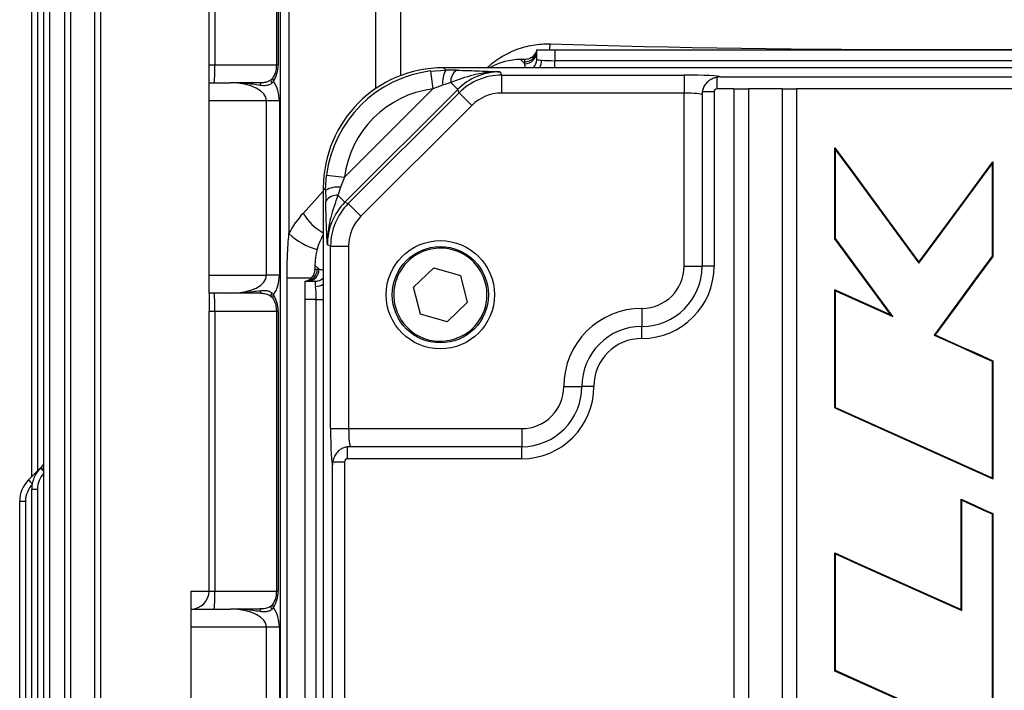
# Model space of a CAD drawing. Header units: millimetres. Extents: x -722 to 1902, y -809 to 1604.
# Tile 41 of 93: x 460 to 624, y -507 to -396. Entities that reach past the tile are written whole.
import ezdxf

# ---------------------------------------------------------------- set-up
doc = ezdxf.new("R2010")
doc.units = ezdxf.units.MM

msp = doc.modelspace()

# ---------------------------------------------------------------- linework, layer by layer
at = {"color": 7, "linetype": 'Continuous', "lineweight": 25}
for p, q in [((463.86, -596.9), (463.86, -250.62)), ((503.26, -596.9), (503.26, -250.62)), ((504.64, -250.62), (504.64, -431.32)), ((464.83, -258.43), (464.83, -589.08)), ((467.36, -588.76), (467.36, -258.76)), ((472.36, -588.76), (472.36, -258.76)), ((468.33, -259.83), (468.33, -587.68)), ((473.33, -259.31), (473.33, -588.2)), ((491.36, -403.26), (491.36, -356.76)), ((492.33, -356.76), (492.33, -403.26)), ((502.56, -356.76), (502.56, -403.26)), ((502.85, -356.76), (502.85, -403.26)), ((461.86, -471.76), (461.86, -365.76)), ((462.83, -366.72), (462.83, -470.79)), ((519.12, -407.2), (519.12, -391.63)), ((523.2, -391.63), (523.2, -405.07)), ((545.86, -402.37), (545.86, -400.76)), ((545.86, -400.76), (548.86, -400.76)), ((548.86, -400.76), (677.86, -400.76)), ((548.86, -400.76), (548.86, -402.57)), ((543.16, -402.37), (543.86, -403.08)), ((543.9, -402.37), (543.16, -402.37)), ((543.86, -403.08), (543.86, -402.75)), ((548.86, -402.57), (677.86, -402.57)), ((548.86, -403.76), (548.86, -402.57)), ((491.36, -403.26), (492.33, -403.26)), ((492.33, -403.26), (502.56, -403.26)), ((502.56, -403.26), (502.85, -403.26)), ((528.2, -404.29), (530.72, -404.14)), ((528.2, -404.29), (528.57, -407.26)), ((696.39, -403.76), (530.33, -403.76)), ((530.33, -403.76), (530.72, -404.14)), ((539.78, -404.43), (540, -404.97)), ((540, -404.97), (570.36, -404.97)), ((540, -404.97), (540, -407.97)), ((570.36, -404.97), (570.36, -407.97)), ((575.86, -407.28), (575.86, -405.34)), ((576.36, -405.28), (650.36, -405.28)), ((491.36, -406.26), (494.93, -406.26)), ((491.36, -409.26), (491.36, -406.26)), ((513.87, -421.97), (528.57, -407.26)), ((532.72, -407.35), (513.96, -426.11)), ((530.21, -406.63), (528.57, -407.26)), ((531.56, -406.2), (532.72, -407.35)), ((532.94, -407.9), (532.72, -407.35)), ((575.36, -407.78), (573.39, -407.78)), ((575.36, -407.78), (575.36, -436.76)), ((578.66, -407.28), (575.86, -407.28)), ((578.66, -407.28), (581.06, -407.28)), ((578.66, -407.28), (578.66, -606.23)), ((581.06, -407.28), (581.06, -606.23)), ((586.66, -407.28), (581.06, -407.28)), ((586.66, -407.28), (586.66, -606.23)), ((586.66, -407.28), (589.06, -407.28)), ((589.06, -407.28), (589.06, -606.23)), ((637.66, -407.28), (589.06, -407.28)), ((500.93, -409.26), (491.36, -409.26)), ((491.36, -438.26), (491.36, -409.26)), ((503.05, -409.26), (500.93, -409.26)), ((500.93, -438.26), (500.93, -409.26)), ((503.05, -409.26), (503.05, -438.26)), ((514.5, -426.33), (532.94, -407.9)), ((532.94, -407.9), (535.06, -410.01)), ((570.36, -407.97), (540, -407.97)), ((570.36, -436.76), (570.36, -407.97)), ((573.36, -408.28), (573.36, -436.76)), ((535.06, -410.01), (516.62, -428.45)), ((595.47, -432.2), (595.47, -417.08)), ((595.57, -432.16), (595.57, -417.4)), ((621.61, -419.72), (621.61, -435.09)), ((621.71, -419.4), (621.71, -435.13)), ((510.75, -424.11), (510.9, -421.59)), ((510.9, -421.59), (513.87, -421.97)), ((513.87, -421.97), (513.24, -423.61)), ((510.36, -423.73), (510.36, -589.78)), ((510.75, -424.11), (510.36, -423.73)), ((507, -427.97), (510.36, -424.28)), ((512.8, -424.95), (513.96, -426.11)), ((513.96, -426.11), (514.5, -426.33)), ((514.5, -426.33), (516.62, -428.45)), ((595.57, -432.16), (595.47, -432.2)), ((604.75, -444.84), (595.47, -432.2)), ((605.07, -445.1), (595.57, -432.16)), ((511.58, -433.4), (511.04, -433.17)), ((511.58, -463.76), (511.58, -433.4)), ((511.58, -433.4), (514.57, -433.4)), ((514.57, -433.4), (514.57, -463.76)), ((621.61, -435.09), (621.71, -435.13)), ((509.68, -437.26), (508.98, -436.55)), ((508.98, -436.55), (508.98, -437.29)), ((509.36, -437.26), (509.68, -437.26)), ((525.39, -440.22), (528.72, -437.02)), ((528.72, -437.02), (533.16, -438.29)), ((570.36, -436.76), (573.36, -436.76)), ((575.36, -436.76), (573.36, -436.76)), ((609.44, -436.26), (609.44, -436.09)), ((491.36, -438.26), (500.93, -438.26)), ((491.36, -441.26), (491.36, -438.26)), ((503.05, -438.26), (500.93, -438.26)), ((504.33, -574.7), (504.33, -438.75)), ((508.35, -438.75), (504.33, -438.75)), ((533.16, -438.29), (534.27, -442.77)), ((507.36, -439.26), (508.98, -439.26)), ((507.36, -442.26), (507.36, -439.26)), ((526.51, -444.71), (525.39, -440.22)), ((494.93, -441.26), (491.36, -441.26)), ((595.47, -460.32), (595.47, -440.67)), ((595.48, -440.68), (595.47, -440.67)), ((595.47, -440.67), (595.48, -440.67)), ((595.48, -440.68), (595.48, -440.67)), ((595.48, -440.67), (604.75, -444.84)), ((595.57, -440.82), (595.48, -440.68)), ((595.57, -460.25), (595.57, -440.82)), ((595.57, -440.82), (605.07, -445.1)), ((509.18, -442.26), (507.36, -442.26)), ((507.36, -571.26), (507.36, -442.26)), ((509.18, -571.26), (509.18, -442.26)), ((509.18, -442.26), (510.36, -442.26)), ((534.27, -442.77), (530.95, -445.98)), ((563.36, -443.76), (563.36, -446.76)), ((492.33, -444.26), (491.36, -444.26)), ((491.36, -490.76), (491.36, -444.26)), ((492.33, -444.26), (492.33, -490.76)), ((502.56, -444.26), (492.33, -444.26)), ((502.56, -444.26), (502.56, -490.76)), ((502.85, -444.26), (502.56, -444.26)), ((502.85, -444.26), (502.85, -490.76)), ((530.95, -445.98), (526.51, -444.71)), ((605.07, -445.1), (604.75, -444.84)), ((563.36, -448.76), (563.36, -446.76)), ((611.97, -448.2), (612.13, -448.16)), ((621.61, -452.53), (621.71, -452.46)), ((621.61, -452.53), (621.61, -471.95)), ((621.71, -452.46), (621.71, -472.12)), ((550.36, -456.76), (553.36, -456.76)), ((555.36, -456.76), (553.36, -456.76)), ((595.57, -460.25), (595.47, -460.32)), ((595.47, -460.32), (621.71, -472.12)), ((595.57, -460.25), (621.61, -471.95)), ((511.58, -463.76), (514.57, -463.76)), ((514.57, -463.76), (543.36, -463.76)), ((543.36, -463.76), (543.36, -466.76)), ((514.39, -468.76), (514.39, -466.79)), ((543.36, -466.76), (514.89, -466.76)), ((543.36, -468.76), (543.36, -466.76)), ((511.89, -543.76), (511.89, -469.76)), ((511.95, -469.26), (513.88, -469.26)), ((513.88, -469.26), (513.88, -544.26)), ((543.36, -468.76), (514.39, -468.76)), ((461.33, -472.29), (463.33, -470.29)), ((463.33, -470.29), (463.4, -470.22)), ((621.61, -471.95), (621.71, -472.12)), ((461.86, -473.83), (462.83, -473.83)), ((461.86, -596.9), (461.86, -473.83)), ((462.83, -473.83), (462.83, -596.9)), ((459.86, -475.83), (460.83, -475.83)), ((459.86, -596.9), (459.86, -475.83)), ((460.83, -475.83), (460.83, -596.9)), ((616.46, -493.85), (616.46, -475.51)), ((616.57, -494.01), (616.57, -475.67)), ((621.61, -477.93), (621.71, -477.86)), ((621.61, -477.93), (621.61, -515.7)), ((621.71, -477.86), (621.71, -515.87)), ((595.47, -504.07), (595.47, -484.42)), ((595.57, -504), (595.57, -484.58)), ((488.36, -493.76), (488.36, -490.76)), ((488.36, -490.76), (491.36, -490.76)), ((491.36, -490.76), (492.33, -490.76)), ((492.33, -490.76), (502.56, -490.76)), ((502.56, -490.76), (502.85, -490.76)), ((488.36, -493.76), (494.93, -493.76)), ((488.36, -496.76), (488.36, -493.76)), ((616.57, -494.01), (616.46, -493.85)), ((500.93, -496.76), (488.36, -496.76)), ((488.36, -540.76), (488.36, -496.76)), ((503.05, -496.76), (500.93, -496.76)), ((500.93, -540.76), (500.93, -496.76)), ((503.05, -496.76), (503.05, -540.76)), ((595.57, -504), (595.47, -504.07))]:
    msp.add_line(p, q, dxfattribs=at)
at = {"color": 7, "linetype": 'Continuous', "lineweight": 25, "flags": 128}
for points in [[(548.04, -400.76), (548.04, -400.74), (548.11, -399.79)], [(501.74, -405.69), (501.71, -405.73), (501.67, -405.81), (501.66, -405.91), (501.68, -406.04), (501.73, -406.18), (501.8, -406.33)], [(500.05, -406.26), (500.02, -406.26), (499.99, -406.29), (499.95, -406.32), (499.92, -406.37), (499.9, -406.43), (499.87, -406.51), (499.85, -406.59), (499.82, -406.69)], [(595.57, -417.4), (595.52, -417.24), (595.47, -417.08)], [(595.47, -417.08), (598.31, -420.95), (603.88, -428.52), (609.44, -436.09)], [(595.57, -417.4), (598.42, -421.27), (603.93, -428.77), (609.44, -436.26)], [(609.44, -436.09), (612.29, -432.22), (617, -425.81), (621.71, -419.4)], [(609.44, -436.26), (612.29, -432.39), (616.95, -426.06), (621.61, -419.72)], [(621.61, -419.72), (621.66, -419.56), (621.71, -419.4)], [(621.61, -435.09), (618.76, -438.97), (615.91, -442.84), (611.97, -448.2)], [(621.71, -435.13), (618.86, -439), (616.02, -442.87), (612.13, -448.16)], [(508.98, -439.26), (509.34, -439.22), (509.45, -439.2)], [(499.82, -440.83), (499.85, -440.92), (499.87, -441.01), (499.9, -441.08), (499.92, -441.14), (499.95, -441.19), (499.99, -441.23), (500.02, -441.25), (500.05, -441.26)], [(501.8, -441.19), (501.73, -441.33), (501.68, -441.47), (501.66, -441.6), (501.67, -441.7), (501.71, -441.79), (501.73, -441.81)], [(611.97, -448.2), (616.36, -450.17), (618.98, -451.35), (621.61, -452.53)], [(612.13, -448.16), (616.52, -450.13), (619.11, -451.29), (621.71, -452.46)], [(616.57, -475.67), (616.52, -475.59), (616.46, -475.51)], [(616.46, -475.51), (618.66, -476.49), (620.18, -477.18), (621.71, -477.86)], [(616.57, -475.67), (618.76, -476.65), (620.18, -477.29), (621.61, -477.93)], [(595.57, -484.58), (595.52, -484.5), (595.47, -484.42)], [(595.47, -484.42), (599.85, -486.39), (608.16, -490.12), (616.46, -493.85)], [(595.57, -484.58), (599.96, -486.55), (608.26, -490.28), (616.57, -494.01)], [(499.82, -494.19), (499.85, -494.09), (499.87, -494.01), (499.9, -493.93), (499.92, -493.87), (499.95, -493.82), (499.99, -493.79), (500.02, -493.76), (500.05, -493.76)], [(501.8, -493.83), (501.73, -493.68), (501.68, -493.54), (501.66, -493.41), (501.67, -493.31), (501.71, -493.23), (501.74, -493.19)], [(621.71, -515.87), (617.33, -513.89), (608.56, -509.95), (595.47, -504.07)], [(621.61, -515.7), (617.22, -513.73), (608.45, -509.79), (595.57, -504)]]:
    msp.add_lwpolyline(points, dxfattribs=at)
at = {"color": 7, "linetype": 'Continuous', "lineweight": 25}
for radius in [9, 8]:
    msp.add_circle((529.83, -441.5), radius, dxfattribs=at)
for centre, radius, start, end in [((543.86, -400.76), 2, 269.9607, 359.9607), ((543.86, -401.08), 2, 269.9607, 359.9607), ((543.87, -402.37), 2, 316.0191, 359.9908), ((544.16, -402.45), 2.55, 329.2939, 359.1529), ((470.76, -404.01), 21.58, 354.0133, 1.9891), ((534.5, -406.2), 4.3, 151.3522, 185.7035), ((533.88, -406.05), 2.33, 125.7321, 183.585), ((502.45, -405.62), 0.519, 159.4769, 225.8701), ((497.05, -409.26), 6, 0, 32.9213), ((512.81, -427.89), 4.3, 84.2965, 118.6478), ((512.66, -427.28), 2.33, 86.415, 144.2679), ((514.65, -423.32), 8.95, 211.2385, 241.3917), ((512.45, -422.95), 11.45, 226.9985, 254.1097), ((507.36, -437.26), 2, 270.0393, 0.0393), ((507.68, -437.26), 2, 270.0393, 0.0393), ((563.36, -436.76), 12, 270, 0), ((563.36, -436.76), 10, 270, 0), ((563.36, -436.76), 7, 270, 0), ((497.05, -438.26), 6, 327.0787, 0), ((508.98, -437.26), 2, 283.7805, 313.9762), ((509.06, -437.55), 2.55, 270.8471, 300.7061), ((470.76, -443.51), 21.58, 358.0109, 5.9867), ((502.43, -441.89), 0.502, 132.7032, 201.133), ((563.36, -456.76), 13, 90, 180), ((563.36, -456.76), 10, 90, 180), ((563.36, -456.76), 8, 90, 180), ((543.36, -456.76), 12, 270, 0), ((543.36, -456.76), 10, 270, 360), ((543.36, -456.76), 7, 270, 360), ((459.86, -466.69), 5, 315, 323.1301), ((466.86, -473.83), 5, 135, 180), ((466.83, -473.83), 4, 137.8402, 180), ((469.73, -464.81), 8.43, 220.5771, 225.8917), ((469.22, -465.25), 7.66, 220.4839, 225.5776), ((464.86, -475.83), 5, 135, 180), ((464.83, -475.83), 4, 135, 180), ((468.34, -466.27), 9.25, 220.6561, 226.1979), ((488.36, -490.76), 3, 270, 0), ((470.76, -491.51), 21.58, 354.0133, 1.9891), ((502.43, -493.13), 0.502, 158.7727, 227.3133), ((497.05, -496.76), 6, 0, 32.9213)]:
    msp.add_arc(centre, radius, start, end, dxfattribs=at)
for centre, major_axis, ratio, start_param, end_param in [((613.36, -393.52), (132.5, 0), 0.054385, 4.197463, 5.227888), ((543.19, -412.39), (-7.09, 7.09), 0.997265, 5.499157, 6.031275), ((548.86, -402.31), (3, 0), 0.087346, 3.912153, 4.712389), ((500.02, -403.26), (0, 4), 0.707538, 3.958099, 4.712389), ((530.39, -423.78), (-14.18, 14.18), 0.997265, 5.499157, 7.067214), ((530.76, -424.15), (14.17, -14.17), 0.998083, 2.483541, 3.799644), ((528.39, -404.45), (8.49, 0.01), 0.037007, 1.06259, 1.293129), ((539.79, -414.45), (-3.84, 9.26), 0.997435, 5.891054, 6.675317), ((543.86, -413.06), (-1.55, 15.62), 0.080959, 5.342556, 5.397992), ((540.01, -414.98), (-3.83, 9.24), 0.999357, 5.891054, 6.675317), ((570.36, -405.28), (6, 0), 0.052408, 0.008723, 1.570796), ((494.93, -409.26), (6, 0), 0.5, 0, 1.570796), ((530.76, -424.15), (-12.05, 12.05), 0.997265, 5.625134, 6.941237), ((528.39, -407.44), (6.37, 2.14), 0.029542, 1.040407, 1.270946), ((575.86, -407.78), (0, 0.501), 0.99863, 0, 1.570796), ((540.01, -414.98), (-2.68, 6.48), 0.998395, 5.891054, 6.675317), ((570.36, -408.28), (3, 0), 0.104816, 0, 1.570796), ((511.05, -421.79), (0.01, 8.49), 0.037007, 1.848463, 2.079003), ((514.05, -421.79), (2.14, 6.37), 0.029542, 1.870647, 2.101186), ((521.06, -433.19), (9.26, -3.84), 0.997435, 2.749461, 3.533724), ((521.58, -433.4), (9.24, -3.83), 0.999357, 2.749461, 3.533724), ((517.12, -438.12), (5.43, 14.15), 0.936852, 1.174088, 1.446521), ((521.58, -433.4), (-6.48, 2.68), 0.998395, 5.891054, 6.675317), ((518.99, -436.58), (7.09, -7.09), 0.997265, 3.393503, 3.925621), ((519.67, -437.26), (15.62, -1.55), 0.080959, 4.026786, 4.082222), ((494.93, -438.26), (6, 0), 0.5, 4.712389, 6.283185), ((508.91, -442.26), (0, 3), 0.087346, 4.712389, 5.512624), ((500.02, -444.26), (0, 4), 0.707538, 4.712389, 5.466679), ((511.89, -463.76), (0, 6), 0.052408, 1.570796, 3.13287), ((514.89, -463.76), (0, 3), 0.104816, 1.570796, 3.141593), ((514.39, -469.26), (0.501, 0), 0.99863, 1.570796, 3.141593), ((500.02, -490.76), (0, 4), 0.707538, 3.958099, 4.712389), ((494.93, -496.76), (6, 0), 0.5, 0, 1.570796)]:
    msp.add_ellipse(centre, major_axis=major_axis, ratio=ratio, start_param=start_param, end_param=end_param, dxfattribs=at)
for points, knots in [([(537.57, -403.8), (538.29, -403.11), (539.06, -402.51), (540.29, -401.75), (540.71, -401.51), (541.57, -401.09), (542.01, -400.9), (542.91, -400.56), (543.37, -400.41), (544.3, -400.16), (544.76, -400.06), (546.18, -399.83), (547.13, -399.76), (548.11, -399.79)], [0, 0, 0, 0, 0.25, 0.25, 0.375, 0.375, 0.5, 0.5, 0.625, 0.625, 0.75, 0.75, 1, 1, 1, 1]), ([(545.86, -400.76), (545.86, -400.77), (545.81, -400.99), (545.64, -401.43), (545.19, -401.94), (544.59, -402.3), (544.13, -402.35), (543.9, -402.37)], [0, 0, 0, 0, 0.009982, 0.255547, 0.501117, 0.746522, 1, 1, 1, 1]), ([(543.86, -402.75), (543.86, -402.68), (543.87, -402.56), (543.89, -402.43), (543.9, -402.37)], [0, 0, 0, 0, 0.548282, 1, 1, 1, 1]), ([(545.86, -402.37), (545.9, -402.4), (545.96, -402.45), (546.35, -402.46), (546.64, -402.49), (546.71, -402.49)], [0, 0, 0, 0, 0.436909, 0.873312, 1, 1, 1, 1]), ([(491.36, -406.26), (491.36, -406.26), (491.36, -406.23), (491.36, -406.15), (491.36, -406.09), (491.36, -405.92), (491.36, -405.83), (491.36, -405.6), (491.36, -405.46), (491.36, -405.04), (491.36, -404.71), (491.36, -404), (491.36, -403.63), (491.36, -403.26)], [0, 0, 0, 0, 0.125, 0.125, 0.25, 0.25, 0.375, 0.375, 0.5, 0.5, 0.75, 0.75, 1, 1, 1, 1]), ([(502.56, -403.26), (502.55, -403.42), (502.54, -403.9), (502.37, -404.65), (502.12, -405.19), (501.98, -405.42), (501.96, -405.44)], [0, 0, 0, 0, 0.195706, 0.586251, 0.955512, 1, 1, 1, 1]), ([(539.78, -404.43), (539.77, -404.43), (539.53, -404.43), (538.02, -404.44), (535.24, -404.87), (532.79, -405.75), (531.56, -406.2)], [0, 0, 0, 0, 0.002309, 0.087069, 0.540409, 1, 1, 1, 1]), ([(532.52, -404.17), (533.19, -404.18), (534.55, -404.21), (537.01, -404.3), (538.68, -404.38), (539.77, -404.43), (539.78, -404.43)], [0, 0, 0, 0, 0.245452, 0.496364, 0.998116, 1, 1, 1, 1]), ([(501.73, -405.68), (501.59, -405.79), (501.27, -406.04), (500.56, -406.25), (500.06, -406.25), (499.82, -406.25)], [0, 0, 0, 0, 0.288865, 0.655518, 1, 1, 1, 1]), ([(501.93, -405.43), (501.89, -405.51), (501.83, -405.62), (501.71, -405.72), (501.67, -405.75)], [0, 0, 0, 0, 0.635057, 1, 1, 1, 1]), ([(575.86, -405.34), (575.69, -405.38), (575.28, -405.48), (574.61, -405.8), (573.99, -406.34), (573.58, -406.99), (573.43, -407.51), (573.4, -407.74), (573.39, -407.78)], [0, 0, 0, 0, 0.157335, 0.360401, 0.566737, 0.788148, 0.959168, 1, 1, 1, 1]), ([(576.36, -405.28), (576.36, -405.28), (576.19, -405.29), (576.03, -405.32), (575.86, -405.34)], [0, 0, 0, 0, 0.0171, 1, 1, 1, 1]), ([(499.82, -406.69), (499.03, -406.54), (498.21, -406.43), (496.58, -406.29), (495.75, -406.26), (494.93, -406.26)], [0, 0, 0, 0, 0.5, 0.5, 1, 1, 1, 1]), ([(500.05, -406.26), (499.21, -406.26), (498.36, -406.26), (496.65, -406.26), (495.79, -406.26), (494.93, -406.26)], [0, 0, 0, 0, 0.5, 0.5, 1, 1, 1, 1]), ([(501.8, -406.33), (501.67, -406.44), (501.52, -406.52), (501.21, -406.65), (501.04, -406.69), (500.52, -406.77), (500.16, -406.75), (499.82, -406.69)], [0, 0, 0, 0, 0.25, 0.25, 0.5, 0.5, 1, 1, 1, 1]), ([(573.39, -407.78), (573.38, -407.94), (573.36, -408.11), (573.36, -408.28), (573.36, -408.28)], [0, 0, 0, 0, 0.981889, 1, 1, 1, 1]), ([(512.8, -424.95), (512.36, -426.19), (511.47, -428.63), (511.04, -431.41), (511.03, -432.92), (511.04, -433.17), (511.04, -433.17)], [0, 0, 0, 0, 0.459591, 0.912931, 0.997691, 1, 1, 1, 1]), ([(511.04, -433.17), (511.04, -433.17), (510.98, -432.07), (510.9, -430.41), (510.82, -427.95), (510.79, -426.6), (510.77, -425.92)], [0, 0, 0, 0, 0.001884, 0.503638, 0.749597, 1, 1, 1, 1]), ([(504.33, -438.75), (504.33, -437.51), (504.36, -436.27), (504.43, -434.41), (504.47, -433.79), (504.54, -432.56), (504.59, -431.94), (504.64, -431.32)], [0, 0, 0, 0, 0.5, 0.5, 0.75, 0.75, 1, 1, 1, 1]), ([(531.71, -449.02), (530.74, -449.15), (529.24, -449.36), (527.26, -448.86), (525.81, -448.19), (524.54, -447.23), (523.19, -445.7), (522.13, -443.42), (521.99, -440.9), (522.47, -438.92), (523.14, -437.48), (524.1, -436.2), (525.63, -434.86), (527.91, -433.8), (530.43, -433.66), (532.41, -434.13), (533.85, -434.81), (535.13, -435.76), (536.47, -437.29), (537.53, -439.57), (537.67, -442.09), (537.2, -444.07), (536.52, -445.52), (535.56, -446.79), (534.05, -448.16), (532.63, -448.68), (531.71, -449.02)], [0, 0, 0, 0, 0.0598642, 0.0920902, 0.125, 0.1579098, 0.1901358, 0.25, 0.3098642, 0.3420902, 0.375, 0.4079098, 0.4401358, 0.5, 0.5598642, 0.5920902, 0.625, 0.6579098, 0.6901358, 0.75, 0.8098642, 0.8420902, 0.875, 0.9079098, 0.9401358, 1, 1, 1, 1]), ([(508.98, -437.29), (509.05, -437.28), (509.17, -437.26), (509.3, -437.26), (509.36, -437.26)], [0, 0, 0, 0, 0.548282, 1, 1, 1, 1]), ([(507.36, -439.26), (507.37, -439.25), (507.6, -439.21), (508.04, -439.04), (508.55, -438.59), (508.91, -437.98), (508.95, -437.53), (508.98, -437.29)], [0, 0, 0, 0, 0.009982, 0.255547, 0.501117, 0.746522, 1, 1, 1, 1]), ([(509.1, -440.1), (509.08, -439.89), (509.06, -439.47), (509.03, -439.27), (508.99, -439.26), (508.98, -439.26)], [0, 0, 0, 0, 0.437172, 0.874504, 1, 1, 1, 1]), ([(491.36, -441.26), (491.36, -441.26), (491.36, -441.28), (491.36, -441.36), (491.36, -441.43), (491.36, -441.59), (491.36, -441.69), (491.36, -441.92), (491.36, -442.05), (491.36, -442.47), (491.36, -442.8), (491.36, -443.51), (491.36, -443.89), (491.36, -444.26)], [0, 0, 0, 0, 0.125, 0.125, 0.25, 0.25, 0.375, 0.375, 0.5, 0.5, 0.75, 0.75, 1, 1, 1, 1]), ([(499.82, -440.83), (499.03, -440.97), (498.21, -441.08), (496.58, -441.22), (495.75, -441.26), (494.93, -441.26)], [0, 0, 0, 0, 0.5, 0.5, 1, 1, 1, 1]), ([(500.05, -441.26), (499.21, -441.26), (498.36, -441.26), (496.65, -441.26), (495.79, -441.26), (494.93, -441.26)], [0, 0, 0, 0, 0.5, 0.5, 1, 1, 1, 1]), ([(499.82, -440.83), (500.16, -440.76), (500.52, -440.74), (501.03, -440.82), (501.2, -440.86), (501.52, -440.99), (501.67, -441.08), (501.8, -441.19)], [0, 0, 0, 0, 0.5, 0.5, 0.75, 0.75, 1, 1, 1, 1]), ([(500.05, -441.26), (500.06, -441.26), (500.29, -441.24), (500.81, -441.33), (501.41, -441.54), (501.64, -441.76), (501.72, -441.83)], [0, 0, 0, 0, 0.001046, 0.395081, 0.794784, 1, 1, 1, 1]), ([(501.72, -441.83), (501.77, -441.87), (501.9, -441.96), (501.97, -442.08), (502.01, -442.15)], [0, 0, 0, 0, 0.39327, 1, 1, 1, 1]), ([(501.96, -442.07), (502.03, -442.18), (502.23, -442.52), (502.47, -443.22), (502.56, -443.88), (502.56, -444.22), (502.56, -444.26)], [0, 0, 0, 0, 0.192375, 0.583351, 0.955624, 1, 1, 1, 1]), ([(514.39, -466.79), (514.18, -466.82), (513.77, -466.9), (513.12, -467.25), (512.54, -467.8), (512.17, -468.46), (512.01, -468.98), (511.96, -469.19), (511.95, -469.26)], [0, 0, 0, 0, 0.1806352, 0.3591449, 0.5745573, 0.7956695, 0.9396381, 1, 1, 1, 1]), ([(514.89, -466.76), (514.88, -466.76), (514.72, -466.76), (514.55, -466.77), (514.39, -466.79)], [0, 0, 0, 0, 0.018111, 1, 1, 1, 1]), ([(511.95, -469.26), (511.92, -469.42), (511.9, -469.59), (511.89, -469.75), (511.89, -469.76)], [0, 0, 0, 0, 0.9829, 1, 1, 1, 1]), ([(502.56, -490.76), (502.55, -490.92), (502.54, -491.4), (502.37, -492.15), (502.12, -492.69), (501.98, -492.92), (501.96, -492.94)], [0, 0, 0, 0, 0.195706, 0.586251, 0.955512, 1, 1, 1, 1]), ([(501.93, -492.93), (501.89, -493), (501.83, -493.12), (501.71, -493.22), (501.67, -493.25)], [0, 0, 0, 0, 0.635596, 1, 1, 1, 1]), ([(499.82, -494.19), (499.03, -494.04), (498.21, -493.93), (496.58, -493.79), (495.75, -493.76), (494.93, -493.76)], [0, 0, 0, 0, 0.5, 0.5, 1, 1, 1, 1]), ([(500.05, -493.76), (499.21, -493.76), (498.36, -493.76), (496.65, -493.76), (495.79, -493.76), (494.93, -493.76)], [0, 0, 0, 0, 0.5, 0.5, 1, 1, 1, 1]), ([(501.73, -493.18), (501.59, -493.29), (501.27, -493.54), (500.56, -493.75), (500.06, -493.75), (499.82, -493.75)], [0, 0, 0, 0, 0.289131, 0.655647, 1, 1, 1, 1]), ([(501.8, -493.83), (501.67, -493.94), (501.52, -494.02), (501.21, -494.15), (501.04, -494.19), (500.52, -494.27), (500.16, -494.25), (499.82, -494.19)], [0, 0, 0, 0, 0.25, 0.25, 0.5, 0.5, 1, 1, 1, 1])]:
    msp.add_open_spline(points, degree=3, knots=knots, dxfattribs=at)
for points in [[(502.09, -406), (502.01, -406.12), (501.91, -406.23), (501.8, -406.33)], [(501.8, -441.19), (501.91, -441.28), (502.01, -441.39), (502.09, -441.52)], [(502.09, -493.5), (502.01, -493.62), (501.91, -493.73), (501.8, -493.83)]]:
    msp.add_open_spline(points, degree=3, dxfattribs=at)

doc.saveas('drawing.dxf')
